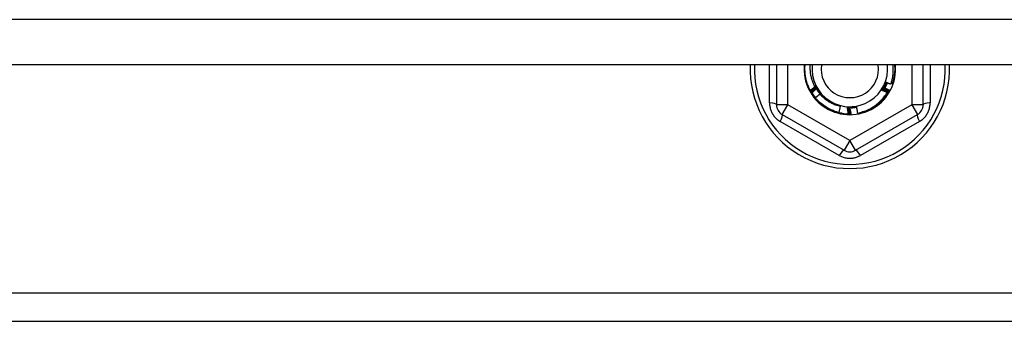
# Model space of a CAD drawing. Header units: inches. Extents: x 96 to 240, y 71 to 103.
# Tile 58 of 77: x 204.11 to 207.52, y 76.45 to 77.5. Entities that reach past the tile are written whole.
import ezdxf

# ---------------------------------------------------------------- set-up
doc = ezdxf.new("R2010")
doc.units = ezdxf.units.IN
doc.header["$MEASUREMENT"] = 0
doc.layers.add('Visible Edges(ANSI)', color=7, linetype='Continuous', lineweight=25)
doc.layers.add('Visible Tangent Edges(ANSI)', color=7, linetype='Continuous', lineweight=25)

msp = doc.modelspace()

# ---------------------------------------------------------------- linework, layer by layer
at = {"layer": 'Visible Edges(ANSI)'}
for p, q in [((238.6077, 77.3412), (168.9738, 77.3412)), ((206.7287, 77.3412), (206.7287, 77.2031)), ((207.2366, 77.2031), (207.2366, 77.3412)), ((206.8461, 77.2526), (206.8459, 77.253)), ((206.8486, 77.2482), (206.8484, 77.2485)), ((206.8796, 77.2408), (206.8805, 77.242)), ((207.1171, 77.2488), (207.1169, 77.2485)), ((207.1196, 77.2533), (207.1194, 77.2529)), ((206.7484, 77.169), (206.963, 77.0451)), ((206.9496, 77.1983), (206.944, 77.1764)), ((206.9632, 77.1727), (206.9629, 77.1708)), ((206.9779, 77.1715), (206.9777, 77.1715)), ((206.983, 77.1715), (206.9826, 77.1715)), ((206.9881, 77.1716), (206.9877, 77.1715)), ((207.0023, 77.0451), (207.2169, 77.169)), ((183.2327, 76.452), (233.9827, 76.452))]:
    msp.add_line(p, q, dxfattribs=at)
at = {"layer": 'Visible Edges(ANSI)', "flags": 128}
for points in [[(206.8459, 77.253), (206.8441, 77.2563), (206.8424, 77.2598), (206.8408, 77.2632), (206.8393, 77.2667), (206.8379, 77.2702), (206.8365, 77.2738), (206.8353, 77.2774), (206.8341, 77.281), (206.833, 77.2847), (206.832, 77.2883), (206.8311, 77.292), (206.8303, 77.2958), (206.8296, 77.2995), (206.829, 77.3032), (206.8284, 77.307), (206.828, 77.3108), (206.8276, 77.3146), (206.8274, 77.3184), (206.8272, 77.3222), (206.8271, 77.326), (206.8272, 77.3298), (206.8273, 77.3336), (206.8275, 77.3374), (206.8278, 77.3412)], [(206.8449, 77.3412), (206.8447, 77.338), (206.8446, 77.3347), (206.8445, 77.3315), (206.8446, 77.3282), (206.8447, 77.325), (206.8448, 77.3218), (206.8451, 77.3185), (206.8454, 77.3153), (206.8458, 77.312), (206.8463, 77.3088), (206.8469, 77.3056), (206.8475, 77.3024), (206.8482, 77.2993), (206.849, 77.2961), (206.8499, 77.293), (206.8508, 77.2899), (206.8518, 77.2868), (206.8529, 77.2837), (206.854, 77.2807), (206.8552, 77.2777), (206.8565, 77.2747), (206.8579, 77.2718), (206.8593, 77.2689), (206.8608, 77.266)], [(207.1251, 77.2746), (207.1259, 77.2772), (207.1268, 77.2799), (207.1275, 77.2826), (207.1283, 77.2854), (207.129, 77.2881), (207.1296, 77.2909), (207.1302, 77.2936), (207.1307, 77.2964), (207.1312, 77.2992), (207.1316, 77.3019), (207.132, 77.3047), (207.1323, 77.3075), (207.1325, 77.3103), (207.1327, 77.3131), (207.1329, 77.3159), (207.133, 77.3187), (207.1331, 77.3216), (207.1331, 77.3244), (207.133, 77.3272), (207.1329, 77.33), (207.1328, 77.3328), (207.1325, 77.3356), (207.1323, 77.3384), (207.132, 77.3412)], [(207.1375, 77.3412), (207.1377, 77.3385), (207.1379, 77.3358), (207.138, 77.3331), (207.1381, 77.3304), (207.1382, 77.3277), (207.1382, 77.3249), (207.1381, 77.3222), (207.138, 77.3195), (207.1378, 77.3168), (207.1376, 77.3141), (207.1374, 77.3114), (207.1371, 77.3087), (207.1367, 77.306), (207.1364, 77.3033), (207.1359, 77.3006), (207.1354, 77.298), (207.1349, 77.2953), (207.1343, 77.2926), (207.1337, 77.29), (207.133, 77.2874), (207.1323, 77.2847), (207.1316, 77.2821), (207.1308, 77.2795), (207.1299, 77.277)], [(207.0922, 77.2537), (207.093, 77.2547), (207.0937, 77.2559), (207.0944, 77.257), (207.0951, 77.2581), (207.0957, 77.2592), (207.0964, 77.2603), (207.0971, 77.2615), (207.0977, 77.2626), (207.0984, 77.2638), (207.099, 77.2649), (207.0996, 77.2661), (207.1002, 77.2673), (207.1008, 77.2684), (207.1014, 77.2696), (207.1019, 77.2708), (207.1025, 77.272), (207.103, 77.2732), (207.1036, 77.2744), (207.1041, 77.2756), (207.1046, 77.2768), (207.1051, 77.2781), (207.1056, 77.2793), (207.106, 77.2805), (207.1065, 77.2817)], [(207.0993, 77.2676), (207.0996, 77.2682), (207.0999, 77.2688), (207.1002, 77.2694), (207.1005, 77.27), (207.1008, 77.2706), (207.1011, 77.2712), (207.1014, 77.2717), (207.1017, 77.2723), (207.102, 77.2729), (207.1023, 77.2735), (207.1026, 77.2741), (207.1029, 77.2747), (207.1032, 77.2753), (207.1035, 77.2759), (207.1038, 77.2764), (207.1041, 77.277), (207.1044, 77.2776), (207.1047, 77.2782), (207.105, 77.2788), (207.1053, 77.2794), (207.1056, 77.28), (207.1059, 77.2806), (207.1062, 77.2811), (207.1065, 77.2817)], [(207.1032, 77.2666), (207.1035, 77.2672), (207.1038, 77.2678), (207.1041, 77.2684), (207.1044, 77.2689), (207.1046, 77.2695), (207.1049, 77.2701), (207.1052, 77.2707), (207.1054, 77.2712), (207.1057, 77.2718), (207.106, 77.2724), (207.1062, 77.273), (207.1065, 77.2735), (207.1067, 77.2741), (207.107, 77.2747), (207.1072, 77.2753), (207.1074, 77.2759), (207.1077, 77.2765), (207.1079, 77.2771), (207.1082, 77.2777), (207.1084, 77.2782), (207.1086, 77.2788), (207.1088, 77.2794), (207.1091, 77.28), (207.1093, 77.2806)], [(207.1035, 77.2716), (207.1035, 77.2716), (207.1036, 77.2715), (207.1037, 77.2715), (207.1038, 77.2715), (207.1038, 77.2714), (207.1039, 77.2714), (207.104, 77.2714), (207.1041, 77.2713), (207.1041, 77.2713), (207.1042, 77.2713), (207.1043, 77.2712), (207.1044, 77.2712), (207.1044, 77.2712), (207.1045, 77.2711), (207.1046, 77.2711), (207.1046, 77.2711), (207.1047, 77.271), (207.1048, 77.271), (207.1049, 77.271), (207.1049, 77.2709), (207.105, 77.2709), (207.1051, 77.2709), (207.1052, 77.2709), (207.1052, 77.2708)], [(207.1054, 77.2711), (207.1053, 77.2712), (207.1052, 77.2712), (207.1052, 77.2712), (207.1051, 77.2712), (207.105, 77.2712), (207.1049, 77.2713), (207.1048, 77.2713), (207.1047, 77.2713), (207.1047, 77.2713), (207.1046, 77.2713), (207.1045, 77.2713), (207.1044, 77.2714), (207.1043, 77.2714), (207.1043, 77.2714), (207.1042, 77.2714), (207.1041, 77.2714), (207.104, 77.2715), (207.1039, 77.2715), (207.1039, 77.2715), (207.1038, 77.2715), (207.1037, 77.2715), (207.1036, 77.2715), (207.1035, 77.2716), (207.1035, 77.2716)], [(207.1123, 77.2794), (207.112, 77.2787), (207.1117, 77.2779), (207.1114, 77.2771), (207.1111, 77.2764), (207.1107, 77.2756), (207.1104, 77.2749), (207.1101, 77.2741), (207.1097, 77.2734), (207.1094, 77.2726), (207.1091, 77.2719), (207.1087, 77.2711), (207.1083, 77.2704), (207.108, 77.2696), (207.1076, 77.2689), (207.1072, 77.2682), (207.1069, 77.2674), (207.1065, 77.2667), (207.1061, 77.266), (207.1057, 77.2652), (207.1053, 77.2645), (207.1049, 77.2638), (207.1045, 77.2631), (207.1041, 77.2624), (207.1037, 77.2616)], [(207.1052, 77.2756), (207.1053, 77.2756), (207.1054, 77.2755), (207.1054, 77.2755), (207.1055, 77.2755), (207.1056, 77.2754), (207.1057, 77.2754), (207.1057, 77.2754), (207.1058, 77.2754), (207.1059, 77.2753), (207.106, 77.2753), (207.106, 77.2753), (207.1061, 77.2752), (207.1062, 77.2752), (207.1063, 77.2752), (207.1063, 77.2752), (207.1064, 77.2751), (207.1065, 77.2751), (207.1066, 77.2751), (207.1067, 77.275), (207.1067, 77.275), (207.1068, 77.275), (207.1069, 77.2749), (207.107, 77.2749), (207.107, 77.2749)], [(207.1072, 77.2752), (207.1071, 77.2752), (207.107, 77.2752), (207.1069, 77.2753), (207.1068, 77.2753), (207.1068, 77.2753), (207.1067, 77.2753), (207.1066, 77.2753), (207.1065, 77.2753), (207.1064, 77.2754), (207.1064, 77.2754), (207.1063, 77.2754), (207.1062, 77.2754), (207.1061, 77.2754), (207.106, 77.2754), (207.1059, 77.2754), (207.1059, 77.2755), (207.1058, 77.2755), (207.1057, 77.2755), (207.1056, 77.2755), (207.1055, 77.2755), (207.1055, 77.2755), (207.1054, 77.2756), (207.1053, 77.2756), (207.1052, 77.2756)], [(207.1065, 77.2817), (207.1073, 77.2814), (207.108, 77.2811), (207.1088, 77.2808), (207.1096, 77.2805), (207.1103, 77.2802), (207.1111, 77.2799), (207.1119, 77.2796), (207.1127, 77.2793), (207.1134, 77.279), (207.1142, 77.2787), (207.115, 77.2784), (207.1158, 77.2781), (207.1165, 77.2778), (207.1173, 77.2775), (207.1181, 77.2772), (207.1189, 77.2769), (207.1196, 77.2766), (207.1204, 77.2763), (207.1212, 77.276), (207.122, 77.2757), (207.1227, 77.2754), (207.1235, 77.2751), (207.1243, 77.2749), (207.1251, 77.2746)], [(207.1068, 77.2797), (207.1069, 77.2796), (207.107, 77.2796), (207.1071, 77.2796), (207.1071, 77.2795), (207.1072, 77.2795), (207.1073, 77.2795), (207.1074, 77.2795), (207.1074, 77.2794), (207.1075, 77.2794), (207.1076, 77.2794), (207.1077, 77.2794), (207.1078, 77.2793), (207.1078, 77.2793), (207.1079, 77.2793), (207.108, 77.2792), (207.1081, 77.2792), (207.1081, 77.2792), (207.1082, 77.2792), (207.1083, 77.2791), (207.1084, 77.2791), (207.1084, 77.2791), (207.1085, 77.2791), (207.1086, 77.279), (207.1087, 77.279)], [(207.1088, 77.2793), (207.1087, 77.2794), (207.1086, 77.2794), (207.1086, 77.2794), (207.1085, 77.2794), (207.1084, 77.2794), (207.1083, 77.2794), (207.1082, 77.2794), (207.1081, 77.2794), (207.1081, 77.2795), (207.108, 77.2795), (207.1079, 77.2795), (207.1078, 77.2795), (207.1077, 77.2795), (207.1077, 77.2795), (207.1076, 77.2795), (207.1075, 77.2795), (207.1074, 77.2796), (207.1073, 77.2796), (207.1072, 77.2796), (207.1072, 77.2796), (207.1071, 77.2796), (207.107, 77.2796), (207.1069, 77.2796), (207.1068, 77.2797)], [(207.1262, 77.2782), (207.1264, 77.2782), (207.1265, 77.2781), (207.1267, 77.278), (207.1269, 77.278), (207.127, 77.2779), (207.1272, 77.2779), (207.1273, 77.2778), (207.1275, 77.2778), (207.1276, 77.2777), (207.1278, 77.2777), (207.1279, 77.2776), (207.1281, 77.2776), (207.1282, 77.2775), (207.1284, 77.2775), (207.1285, 77.2774), (207.1287, 77.2774), (207.1288, 77.2773), (207.129, 77.2773), (207.1291, 77.2772), (207.1293, 77.2772), (207.1294, 77.2771), (207.1296, 77.2771), (207.1298, 77.277), (207.1299, 77.277)], [(206.8459, 77.253), (206.8466, 77.2536), (206.8474, 77.2542), (206.8481, 77.2548), (206.8488, 77.2554), (206.8496, 77.2561), (206.8503, 77.2567), (206.8511, 77.2573), (206.8518, 77.2579), (206.8525, 77.2585), (206.8533, 77.2591), (206.854, 77.2597), (206.8548, 77.2603), (206.8555, 77.2609), (206.8563, 77.2615), (206.857, 77.2621), (206.8578, 77.2627), (206.8585, 77.2634), (206.8593, 77.264), (206.86, 77.2646), (206.8608, 77.2652), (206.8615, 77.2658), (206.8623, 77.2664), (206.863, 77.267), (206.8638, 77.2676)], [(206.8658, 77.2637), (206.865, 77.2632), (206.8642, 77.2627), (206.8634, 77.2623), (206.8625, 77.2618), (206.8617, 77.2613), (206.8609, 77.2608), (206.8601, 77.2604), (206.8593, 77.2599), (206.8585, 77.2595), (206.8576, 77.259), (206.8568, 77.2585), (206.856, 77.2581), (206.8552, 77.2576), (206.8543, 77.2571), (206.8535, 77.2567), (206.8527, 77.2562), (206.8519, 77.2558), (206.851, 77.2553), (206.8502, 77.2549), (206.8494, 77.2544), (206.8486, 77.254), (206.8477, 77.2535), (206.8469, 77.2531), (206.8461, 77.2526)], [(206.8484, 77.2485), (206.8483, 77.2487), (206.8482, 77.2488), (206.8481, 77.249), (206.848, 77.2492), (206.8479, 77.2494), (206.8478, 77.2495), (206.8477, 77.2497), (206.8476, 77.2499), (206.8475, 77.25), (206.8474, 77.2502), (206.8473, 77.2504), (206.8472, 77.2505), (206.8471, 77.2507), (206.847, 77.2509), (206.8469, 77.2511), (206.8468, 77.2512), (206.8467, 77.2514), (206.8466, 77.2516), (206.8466, 77.2517), (206.8465, 77.2519), (206.8464, 77.2521), (206.8463, 77.2523), (206.8462, 77.2524), (206.8461, 77.2526)], [(206.8484, 77.2485), (206.8491, 77.2491), (206.8498, 77.2498), (206.8505, 77.2504), (206.8513, 77.2511), (206.852, 77.2517), (206.8527, 77.2523), (206.8534, 77.253), (206.8541, 77.2536), (206.8549, 77.2543), (206.8556, 77.2549), (206.8563, 77.2555), (206.857, 77.2562), (206.8578, 77.2568), (206.8585, 77.2574), (206.8592, 77.258), (206.86, 77.2587), (206.8607, 77.2593), (206.8614, 77.2599), (206.8621, 77.2606), (206.8629, 77.2612), (206.8636, 77.2618), (206.8643, 77.2624), (206.8651, 77.263), (206.8658, 77.2637)], [(206.868, 77.2599), (206.8672, 77.2594), (206.8664, 77.2589), (206.8656, 77.2584), (206.8648, 77.2579), (206.864, 77.2574), (206.8632, 77.2569), (206.8623, 77.2564), (206.8615, 77.2559), (206.8607, 77.2554), (206.8599, 77.2549), (206.8591, 77.2544), (206.8583, 77.2539), (206.8575, 77.2534), (206.8567, 77.253), (206.8559, 77.2525), (206.8551, 77.252), (206.8543, 77.2515), (206.8535, 77.251), (206.8527, 77.2505), (206.8519, 77.2501), (206.851, 77.2496), (206.8502, 77.2491), (206.8494, 77.2486), (206.8486, 77.2482)], [(206.8642, 77.2277), (206.8636, 77.2285), (206.8629, 77.2294), (206.8623, 77.2302), (206.8616, 77.2311), (206.861, 77.2319), (206.8603, 77.2328), (206.8597, 77.2337), (206.8591, 77.2345), (206.8585, 77.2354), (206.8579, 77.2363), (206.8573, 77.2372), (206.8567, 77.238), (206.8561, 77.2389), (206.8555, 77.2398), (206.8549, 77.2407), (206.8543, 77.2416), (206.8538, 77.2425), (206.8532, 77.2434), (206.8527, 77.2444), (206.8521, 77.2453), (206.8516, 77.2462), (206.8511, 77.2471), (206.8505, 77.248), (206.85, 77.249)], [(206.8522, 77.2452), (206.8528, 77.2458), (206.8535, 77.2464), (206.8541, 77.2471), (206.8548, 77.2477), (206.8554, 77.2483), (206.8561, 77.2489), (206.8567, 77.2495), (206.8574, 77.2501), (206.858, 77.2507), (206.8587, 77.2514), (206.8594, 77.252), (206.86, 77.2526), (206.8607, 77.2532), (206.8613, 77.2538), (206.862, 77.2544), (206.8626, 77.255), (206.8633, 77.2556), (206.864, 77.2562), (206.8646, 77.2568), (206.8653, 77.2574), (206.866, 77.2581), (206.8666, 77.2587), (206.8673, 77.2593), (206.868, 77.2599)], [(206.8608, 77.266), (206.861, 77.2661), (206.8611, 77.2662), (206.8613, 77.2663), (206.8614, 77.2664), (206.8616, 77.2665), (206.8617, 77.2667), (206.8619, 77.2668), (206.862, 77.2669), (206.8622, 77.267), (206.8623, 77.2671), (206.8624, 77.2672), (206.8626, 77.2674), (206.8627, 77.2675), (206.8629, 77.2676), (206.863, 77.2677), (206.8632, 77.2678), (206.8633, 77.2679), (206.8635, 77.2681), (206.8636, 77.2682), (206.8638, 77.2683), (206.8639, 77.2684), (206.8641, 77.2685), (206.8642, 77.2686), (206.8644, 77.2687)], [(206.8638, 77.2676), (206.8637, 77.2675), (206.8635, 77.2674), (206.8634, 77.2674), (206.8633, 77.2673), (206.8632, 77.2672), (206.8631, 77.2672), (206.8629, 77.2671), (206.8628, 77.267), (206.8627, 77.267), (206.8626, 77.2669), (206.8624, 77.2668), (206.8623, 77.2668), (206.8622, 77.2667), (206.8621, 77.2666), (206.8619, 77.2666), (206.8618, 77.2665), (206.8617, 77.2664), (206.8616, 77.2664), (206.8615, 77.2663), (206.8613, 77.2662), (206.8612, 77.2662), (206.8611, 77.2661), (206.861, 77.266), (206.8608, 77.266)], [(206.8791, 77.2399), (206.8784, 77.2393), (206.8778, 77.2388), (206.8771, 77.2383), (206.8765, 77.2378), (206.8758, 77.2372), (206.8752, 77.2367), (206.8745, 77.2362), (206.8739, 77.2356), (206.8732, 77.2351), (206.8726, 77.2346), (206.8719, 77.234), (206.8713, 77.2335), (206.8706, 77.233), (206.87, 77.2324), (206.8693, 77.2319), (206.8687, 77.2314), (206.868, 77.2308), (206.8674, 77.2303), (206.8667, 77.2298), (206.8661, 77.2292), (206.8654, 77.2287), (206.8648, 77.2281), (206.8641, 77.2276), (206.8635, 77.2271)], [(206.8644, 77.2687), (206.8647, 77.2682), (206.8651, 77.2677), (206.8654, 77.2671), (206.8658, 77.2666), (206.8661, 77.266), (206.8665, 77.2655), (206.8669, 77.2649), (206.8672, 77.2644), (206.8676, 77.2638), (206.8679, 77.2633), (206.8683, 77.2627), (206.8686, 77.2622), (206.869, 77.2616), (206.8693, 77.2611), (206.8697, 77.2606), (206.8701, 77.26), (206.8704, 77.2595), (206.8708, 77.2589), (206.8711, 77.2584), (206.8715, 77.2578), (206.8718, 77.2573), (206.8722, 77.2567), (206.8726, 77.2562), (206.8729, 77.2556)], [(206.8644, 77.2687), (206.865, 77.2676), (206.8656, 77.2664), (206.8662, 77.2652), (206.8668, 77.2641), (206.8674, 77.2629), (206.8681, 77.2618), (206.8687, 77.2606), (206.8694, 77.2595), (206.8701, 77.2584), (206.8708, 77.2573), (206.8715, 77.2561), (206.8722, 77.255), (206.8729, 77.2539), (206.8736, 77.2529), (206.8744, 77.2518), (206.8751, 77.2507), (206.8759, 77.2496), (206.8767, 77.2486), (206.8775, 77.2475), (206.8783, 77.2465), (206.8791, 77.2454), (206.8799, 77.2444), (206.8807, 77.2434), (206.8816, 77.2424)], [(206.8685, 77.2552), (206.8689, 77.2546), (206.8693, 77.2539), (206.8697, 77.2533), (206.8701, 77.2526), (206.8706, 77.252), (206.871, 77.2514), (206.8714, 77.2508), (206.8718, 77.2501), (206.8723, 77.2495), (206.8727, 77.2489), (206.8732, 77.2483), (206.8736, 77.2477), (206.8741, 77.2471), (206.8745, 77.2464), (206.875, 77.2458), (206.8754, 77.2452), (206.8759, 77.2446), (206.8763, 77.244), (206.8768, 77.2434), (206.8773, 77.2428), (206.8778, 77.2423), (206.8782, 77.2417), (206.8787, 77.2411), (206.8792, 77.2405)], [(206.8702, 77.2561), (206.8702, 77.2561), (206.8701, 77.256), (206.87, 77.256), (206.87, 77.2559), (206.8699, 77.2559), (206.8698, 77.2558), (206.8698, 77.2558), (206.8697, 77.2558), (206.8696, 77.2557), (206.8696, 77.2557), (206.8695, 77.2556), (206.8694, 77.2556), (206.8694, 77.2555), (206.8693, 77.2555), (206.8692, 77.2554), (206.8691, 77.2554), (206.8691, 77.2554), (206.869, 77.2553), (206.8689, 77.2553), (206.8689, 77.2552), (206.8688, 77.2552), (206.8687, 77.2551), (206.8687, 77.2551), (206.8686, 77.255)], [(206.8688, 77.2547), (206.8689, 77.2548), (206.8689, 77.2549), (206.869, 77.2549), (206.869, 77.255), (206.8691, 77.255), (206.8692, 77.2551), (206.8692, 77.2551), (206.8693, 77.2552), (206.8693, 77.2553), (206.8694, 77.2553), (206.8695, 77.2554), (206.8695, 77.2554), (206.8696, 77.2555), (206.8696, 77.2555), (206.8697, 77.2556), (206.8697, 77.2557), (206.8698, 77.2557), (206.8699, 77.2558), (206.8699, 77.2558), (206.87, 77.2559), (206.87, 77.2559), (206.8701, 77.256), (206.8702, 77.2561), (206.8702, 77.2561)], [(206.8726, 77.2525), (206.8726, 77.2524), (206.8725, 77.2524), (206.8724, 77.2523), (206.8724, 77.2523), (206.8723, 77.2522), (206.8722, 77.2522), (206.8722, 77.2521), (206.8721, 77.2521), (206.872, 77.252), (206.872, 77.252), (206.8719, 77.2519), (206.8718, 77.2519), (206.8718, 77.2518), (206.8717, 77.2518), (206.8716, 77.2517), (206.8716, 77.2517), (206.8715, 77.2517), (206.8714, 77.2516), (206.8714, 77.2516), (206.8713, 77.2515), (206.8712, 77.2515), (206.8712, 77.2514), (206.8711, 77.2514), (206.871, 77.2513)], [(206.8712, 77.251), (206.8713, 77.2511), (206.8714, 77.2511), (206.8714, 77.2512), (206.8715, 77.2513), (206.8715, 77.2513), (206.8716, 77.2514), (206.8716, 77.2514), (206.8717, 77.2515), (206.8718, 77.2516), (206.8718, 77.2516), (206.8719, 77.2517), (206.8719, 77.2517), (206.872, 77.2518), (206.872, 77.2519), (206.8721, 77.2519), (206.8722, 77.252), (206.8722, 77.252), (206.8723, 77.2521), (206.8723, 77.2522), (206.8724, 77.2522), (206.8724, 77.2523), (206.8725, 77.2523), (206.8726, 77.2524), (206.8726, 77.2525)], [(206.8729, 77.2556), (206.8733, 77.2551), (206.8736, 77.2545), (206.874, 77.254), (206.8744, 77.2534), (206.8747, 77.2528), (206.8751, 77.2523), (206.8754, 77.2517), (206.8758, 77.2512), (206.8762, 77.2506), (206.8765, 77.2501), (206.8769, 77.2495), (206.8772, 77.249), (206.8776, 77.2484), (206.878, 77.2479), (206.8783, 77.2473), (206.8787, 77.2468), (206.879, 77.2462), (206.8794, 77.2457), (206.8798, 77.2451), (206.8801, 77.2446), (206.8805, 77.244), (206.8808, 77.2435), (206.8812, 77.2429), (206.8815, 77.2424)], [(206.8751, 77.2489), (206.8751, 77.2488), (206.875, 77.2488), (206.8749, 77.2487), (206.8749, 77.2487), (206.8748, 77.2486), (206.8747, 77.2486), (206.8747, 77.2485), (206.8746, 77.2485), (206.8746, 77.2484), (206.8745, 77.2484), (206.8744, 77.2483), (206.8744, 77.2483), (206.8743, 77.2482), (206.8742, 77.2482), (206.8742, 77.2481), (206.8741, 77.2481), (206.874, 77.248), (206.874, 77.248), (206.8739, 77.2479), (206.8738, 77.2479), (206.8738, 77.2478), (206.8737, 77.2478), (206.8737, 77.2477), (206.8736, 77.2477)], [(206.8738, 77.2474), (206.8739, 77.2475), (206.8739, 77.2475), (206.874, 77.2476), (206.874, 77.2476), (206.8741, 77.2477), (206.8741, 77.2478), (206.8742, 77.2478), (206.8742, 77.2479), (206.8743, 77.248), (206.8744, 77.248), (206.8744, 77.2481), (206.8745, 77.2481), (206.8745, 77.2482), (206.8746, 77.2483), (206.8746, 77.2483), (206.8747, 77.2484), (206.8747, 77.2484), (206.8748, 77.2485), (206.8749, 77.2486), (206.8749, 77.2486), (206.875, 77.2487), (206.875, 77.2488), (206.8751, 77.2488), (206.8751, 77.2489)], [(206.8778, 77.2454), (206.8777, 77.2453), (206.8776, 77.2453), (206.8776, 77.2452), (206.8775, 77.2452), (206.8774, 77.2451), (206.8774, 77.2451), (206.8773, 77.245), (206.8773, 77.245), (206.8772, 77.2449), (206.8771, 77.2449), (206.8771, 77.2448), (206.877, 77.2448), (206.8769, 77.2447), (206.8769, 77.2447), (206.8768, 77.2446), (206.8768, 77.2446), (206.8767, 77.2445), (206.8766, 77.2444), (206.8766, 77.2444), (206.8765, 77.2443), (206.8764, 77.2443), (206.8764, 77.2442), (206.8763, 77.2442), (206.8763, 77.2441)], [(206.8765, 77.2439), (206.8765, 77.2439), (206.8766, 77.244), (206.8766, 77.2441), (206.8767, 77.2441), (206.8767, 77.2442), (206.8768, 77.2442), (206.8768, 77.2443), (206.8769, 77.2444), (206.877, 77.2444), (206.877, 77.2445), (206.8771, 77.2446), (206.8771, 77.2446), (206.8772, 77.2447), (206.8772, 77.2447), (206.8773, 77.2448), (206.8773, 77.2449), (206.8774, 77.2449), (206.8774, 77.245), (206.8775, 77.2451), (206.8775, 77.2451), (206.8776, 77.2452), (206.8777, 77.2453), (206.8777, 77.2453), (206.8778, 77.2454)], [(206.8815, 77.2424), (206.8814, 77.2423), (206.8813, 77.2422), (206.8812, 77.2421), (206.8811, 77.242), (206.881, 77.2419), (206.8809, 77.2418), (206.8807, 77.2417), (206.8806, 77.2416), (206.8805, 77.2415), (206.8804, 77.2415), (206.8803, 77.2414), (206.8802, 77.2413), (206.8801, 77.2412), (206.8799, 77.2411), (206.8798, 77.241), (206.8797, 77.2409), (206.8796, 77.2408), (206.8795, 77.2407), (206.8794, 77.2406), (206.8793, 77.2406), (206.8792, 77.2405), (206.879, 77.2404), (206.8789, 77.2403), (206.8788, 77.2402)], [(206.8788, 77.2402), (206.8811, 77.2376), (206.8836, 77.2351), (206.886, 77.2327), (206.8886, 77.2303), (206.8911, 77.228), (206.8938, 77.2257), (206.8965, 77.2235), (206.8993, 77.2214), (206.9021, 77.2194), (206.905, 77.2174), (206.9079, 77.2155), (206.9109, 77.2137), (206.9139, 77.2119), (206.917, 77.2103), (206.9201, 77.2087), (206.9232, 77.2072), (206.9264, 77.2058), (206.9296, 77.2044), (206.9329, 77.2032), (206.9362, 77.202), (206.9395, 77.201), (206.9428, 77.2), (206.9462, 77.1991), (206.9496, 77.1983)], [(206.8805, 77.242), (206.8804, 77.2419), (206.8804, 77.2419), (206.8803, 77.2418), (206.8803, 77.2418), (206.8802, 77.2417), (206.8801, 77.2416), (206.8801, 77.2416), (206.88, 77.2415), (206.88, 77.2415), (206.8799, 77.2414), (206.8798, 77.2414), (206.8798, 77.2413), (206.8797, 77.2413), (206.8797, 77.2412), (206.8796, 77.2412), (206.8795, 77.2411), (206.8795, 77.2411), (206.8794, 77.241), (206.8793, 77.241), (206.8793, 77.2409), (206.8792, 77.2408), (206.8792, 77.2408), (206.8791, 77.2407), (206.879, 77.2407)], [(207.1169, 77.2485), (207.1142, 77.2441), (207.1115, 77.2399), (207.1085, 77.2357), (207.1055, 77.2316), (207.1023, 77.2276), (207.099, 77.2238), (207.0956, 77.22), (207.092, 77.2164), (207.0883, 77.2129), (207.0845, 77.2095), (207.0806, 77.2062), (207.0766, 77.2031), (207.0725, 77.2001), (207.0683, 77.1972), (207.064, 77.1945), (207.0597, 77.1919), (207.0552, 77.1894), (207.0507, 77.1871), (207.0461, 77.185), (207.0414, 77.183), (207.0366, 77.1811), (207.0318, 77.1794), (207.027, 77.1779), (207.0221, 77.1765)], [(207.0221, 77.1765), (207.0267, 77.178), (207.0313, 77.1795), (207.0358, 77.1812), (207.0403, 77.1831), (207.0447, 77.1851), (207.0491, 77.1872), (207.0534, 77.1894), (207.0576, 77.1918), (207.0617, 77.1944), (207.0658, 77.197), (207.0698, 77.1998), (207.0737, 77.2027), (207.0774, 77.2057), (207.0811, 77.2089), (207.0847, 77.2121), (207.0882, 77.2155), (207.0916, 77.2189), (207.0948, 77.2225), (207.098, 77.2262), (207.101, 77.23), (207.104, 77.2338), (207.1068, 77.2378), (207.1094, 77.2419), (207.1119, 77.246)], [(207.0922, 77.2537), (207.0925, 77.2542), (207.0928, 77.2548), (207.0931, 77.2554), (207.0934, 77.256), (207.0937, 77.2566), (207.094, 77.2571), (207.0943, 77.2577), (207.0946, 77.2583), (207.0949, 77.2589), (207.0952, 77.2595), (207.0955, 77.26), (207.0958, 77.2606), (207.0961, 77.2612), (207.0964, 77.2618), (207.0967, 77.2624), (207.097, 77.263), (207.0972, 77.2635), (207.0975, 77.2641), (207.0978, 77.2647), (207.0981, 77.2653), (207.0984, 77.2659), (207.0987, 77.2664), (207.099, 77.267), (207.0993, 77.2676)], [(207.1119, 77.246), (207.1111, 77.2463), (207.1103, 77.2466), (207.1095, 77.2469), (207.1086, 77.2472), (207.1078, 77.2476), (207.107, 77.2479), (207.1062, 77.2482), (207.1054, 77.2485), (207.1045, 77.2488), (207.1037, 77.2491), (207.1029, 77.2494), (207.1021, 77.2498), (207.1012, 77.2501), (207.1004, 77.2504), (207.0996, 77.2507), (207.0988, 77.251), (207.098, 77.2514), (207.0971, 77.2517), (207.0963, 77.252), (207.0955, 77.2523), (207.0947, 77.2527), (207.0939, 77.253), (207.093, 77.2533), (207.0922, 77.2537)], [(207.0951, 77.2562), (207.0958, 77.2558), (207.0965, 77.2554), (207.0972, 77.255), (207.098, 77.2545), (207.0987, 77.2541), (207.0994, 77.2537), (207.1001, 77.2533), (207.1008, 77.2529), (207.1015, 77.2524), (207.1022, 77.252), (207.1029, 77.2516), (207.1036, 77.2512), (207.1043, 77.2507), (207.105, 77.2503), (207.1057, 77.2499), (207.1064, 77.2495), (207.1071, 77.249), (207.1078, 77.2486), (207.1085, 77.2482), (207.1092, 77.2477), (207.1099, 77.2473), (207.1106, 77.2469), (207.1113, 77.2464), (207.1119, 77.246)], [(207.1169, 77.2485), (207.116, 77.2488), (207.1151, 77.2491), (207.1142, 77.2494), (207.1132, 77.2497), (207.1123, 77.25), (207.1114, 77.2503), (207.1105, 77.2507), (207.1096, 77.251), (207.1087, 77.2513), (207.1078, 77.2516), (207.1069, 77.2519), (207.106, 77.2522), (207.1051, 77.2526), (207.1042, 77.2529), (207.1033, 77.2532), (207.1024, 77.2535), (207.1015, 77.2539), (207.1006, 77.2542), (207.0996, 77.2545), (207.0987, 77.2549), (207.0978, 77.2552), (207.0969, 77.2555), (207.096, 77.2559), (207.0951, 77.2562)], [(207.0974, 77.2599), (207.0982, 77.2595), (207.0991, 77.259), (207.0999, 77.2586), (207.1007, 77.2581), (207.1015, 77.2577), (207.1024, 77.2572), (207.1032, 77.2568), (207.104, 77.2563), (207.1048, 77.2558), (207.1056, 77.2554), (207.1065, 77.2549), (207.1073, 77.2545), (207.1081, 77.254), (207.1089, 77.2535), (207.1097, 77.2531), (207.1106, 77.2526), (207.1114, 77.2521), (207.1122, 77.2517), (207.113, 77.2512), (207.1138, 77.2507), (207.1147, 77.2502), (207.1155, 77.2498), (207.1163, 77.2493), (207.1171, 77.2488)], [(207.1194, 77.2529), (207.1185, 77.2532), (207.1176, 77.2535), (207.1166, 77.2538), (207.1157, 77.254), (207.1148, 77.2543), (207.1139, 77.2546), (207.113, 77.2549), (207.112, 77.2552), (207.1111, 77.2555), (207.1102, 77.2558), (207.1093, 77.2561), (207.1084, 77.2563), (207.1075, 77.2566), (207.1065, 77.2569), (207.1056, 77.2572), (207.1047, 77.2575), (207.1038, 77.2578), (207.1029, 77.2581), (207.102, 77.2584), (207.1011, 77.2587), (207.1001, 77.259), (207.0992, 77.2593), (207.0983, 77.2596), (207.0974, 77.2599)], [(207.0995, 77.2638), (207.1004, 77.2633), (207.1012, 77.2629), (207.1021, 77.2625), (207.1029, 77.2621), (207.1037, 77.2616), (207.1046, 77.2612), (207.1054, 77.2608), (207.1063, 77.2603), (207.1071, 77.2599), (207.1079, 77.2595), (207.1088, 77.259), (207.1096, 77.2586), (207.1104, 77.2582), (207.1113, 77.2577), (207.1121, 77.2573), (207.1129, 77.2568), (207.1138, 77.2564), (207.1146, 77.256), (207.1154, 77.2555), (207.1163, 77.2551), (207.1171, 77.2546), (207.1179, 77.2542), (207.1188, 77.2537), (207.1196, 77.2533)], [(207.1041, 77.2624), (207.1039, 77.2625), (207.1038, 77.2625), (207.1036, 77.2626), (207.1034, 77.2626), (207.1032, 77.2627), (207.103, 77.2627), (207.1028, 77.2628), (207.1026, 77.2628), (207.1024, 77.2629), (207.1022, 77.263), (207.102, 77.263), (207.1018, 77.2631), (207.1017, 77.2631), (207.1015, 77.2632), (207.1013, 77.2632), (207.1011, 77.2633), (207.1009, 77.2634), (207.1007, 77.2634), (207.1005, 77.2635), (207.1003, 77.2635), (207.1001, 77.2636), (207.0999, 77.2636), (207.0997, 77.2637), (207.0995, 77.2638)], [(207.1016, 77.2676), (207.1016, 77.2676), (207.1017, 77.2676), (207.1018, 77.2675), (207.1019, 77.2675), (207.1019, 77.2675), (207.102, 77.2674), (207.1021, 77.2674), (207.1022, 77.2674), (207.1022, 77.2673), (207.1023, 77.2673), (207.1024, 77.2673), (207.1024, 77.2672), (207.1025, 77.2672), (207.1026, 77.2672), (207.1027, 77.2671), (207.1027, 77.2671), (207.1028, 77.2671), (207.1029, 77.267), (207.103, 77.267), (207.103, 77.267), (207.1031, 77.2669), (207.1032, 77.2669), (207.1033, 77.2669), (207.1033, 77.2668)], [(207.1035, 77.2671), (207.1034, 77.2672), (207.1033, 77.2672), (207.1032, 77.2672), (207.1032, 77.2672), (207.1031, 77.2672), (207.103, 77.2673), (207.1029, 77.2673), (207.1028, 77.2673), (207.1028, 77.2673), (207.1027, 77.2673), (207.1026, 77.2674), (207.1025, 77.2674), (207.1024, 77.2674), (207.1024, 77.2674), (207.1023, 77.2674), (207.1022, 77.2675), (207.1021, 77.2675), (207.102, 77.2675), (207.102, 77.2675), (207.1019, 77.2676), (207.1018, 77.2676), (207.1017, 77.2676), (207.1016, 77.2676), (207.1016, 77.2676)], [(207.1194, 77.2529), (207.1193, 77.2527), (207.1192, 77.2526), (207.1191, 77.2524), (207.119, 77.2522), (207.1189, 77.2521), (207.1188, 77.2519), (207.1187, 77.2517), (207.1186, 77.2515), (207.1186, 77.2514), (207.1185, 77.2512), (207.1184, 77.251), (207.1183, 77.2509), (207.1182, 77.2507), (207.1181, 77.2505), (207.118, 77.2503), (207.1179, 77.2502), (207.1178, 77.25), (207.1177, 77.2498), (207.1176, 77.2497), (207.1175, 77.2495), (207.1174, 77.2493), (207.1173, 77.2492), (207.1172, 77.249), (207.1171, 77.2488)], [(206.944, 77.1764), (206.9401, 77.1774), (206.9362, 77.1786), (206.9324, 77.1798), (206.9286, 77.1812), (206.9249, 77.1826), (206.9211, 77.1842), (206.9175, 77.1858), (206.9138, 77.1875), (206.9102, 77.1894), (206.9067, 77.1913), (206.9032, 77.1933), (206.8998, 77.1954), (206.8964, 77.1976), (206.8931, 77.1999), (206.8898, 77.2022), (206.8866, 77.2047), (206.8835, 77.2072), (206.8804, 77.2098), (206.8774, 77.2125), (206.8745, 77.2153), (206.8716, 77.2181), (206.8688, 77.221), (206.8661, 77.224), (206.8635, 77.2271)], [(206.9629, 77.1708), (206.9597, 77.1713), (206.9565, 77.1719), (206.9533, 77.1725), (206.9502, 77.1732), (206.947, 77.174), (206.9439, 77.1749), (206.9408, 77.1758), (206.9377, 77.1768), (206.9346, 77.1778), (206.9316, 77.1789), (206.9285, 77.1801), (206.9255, 77.1813), (206.9226, 77.1826), (206.9196, 77.1839), (206.9167, 77.1853), (206.9138, 77.1868), (206.9109, 77.1883), (206.9081, 77.1899), (206.9053, 77.1916), (206.9025, 77.1933), (206.8998, 77.1951), (206.8971, 77.1969), (206.8945, 77.1988), (206.8919, 77.2007)], [(206.9739, 77.1954), (206.9753, 77.1953), (206.9766, 77.1953), (206.9779, 77.1952), (206.9792, 77.1952), (206.9805, 77.1952), (206.9818, 77.1951), (206.9831, 77.1951), (206.9845, 77.1952), (206.9858, 77.1952), (206.9871, 77.1952), (206.9884, 77.1953), (206.9897, 77.1953), (206.991, 77.1954), (206.9923, 77.1955), (206.9937, 77.1956), (206.995, 77.1957), (206.9963, 77.1959), (206.9976, 77.196), (206.9989, 77.1961), (207.0002, 77.1963), (207.0015, 77.1965), (207.0028, 77.1967), (207.0041, 77.1969), (207.0054, 77.1971)], [(206.9739, 77.1954), (206.9746, 77.1955), (206.9752, 77.1955), (206.9759, 77.1955), (206.9765, 77.1956), (206.9772, 77.1956), (206.9778, 77.1956), (206.9785, 77.1957), (206.9791, 77.1957), (206.9798, 77.1957), (206.9804, 77.1958), (206.9811, 77.1958), (206.9817, 77.1958), (206.9824, 77.1959), (206.9831, 77.1959), (206.9837, 77.1959), (206.9844, 77.196), (206.985, 77.196), (206.9857, 77.196), (206.9863, 77.1961), (206.987, 77.1961), (206.9876, 77.1962), (206.9883, 77.1962), (206.9889, 77.1962), (206.9896, 77.1963)], [(206.9777, 77.1715), (206.9775, 77.1725), (206.9773, 77.1735), (206.9772, 77.1745), (206.977, 77.1755), (206.9768, 77.1765), (206.9767, 77.1775), (206.9765, 77.1785), (206.9764, 77.1795), (206.9762, 77.1805), (206.976, 77.1815), (206.9759, 77.1825), (206.9757, 77.1835), (206.9756, 77.1845), (206.9754, 77.1855), (206.9753, 77.1865), (206.9751, 77.1874), (206.975, 77.1884), (206.9748, 77.1894), (206.9747, 77.1904), (206.9745, 77.1914), (206.9744, 77.1924), (206.9742, 77.1934), (206.9741, 77.1944), (206.9739, 77.1954)], [(206.9783, 77.1942), (206.9783, 77.1932), (206.9783, 77.1923), (206.9783, 77.1913), (206.9783, 77.1904), (206.9783, 77.1894), (206.9783, 77.1885), (206.9783, 77.1876), (206.9783, 77.1866), (206.9783, 77.1857), (206.9782, 77.1847), (206.9782, 77.1838), (206.9782, 77.1828), (206.9782, 77.1819), (206.9782, 77.181), (206.9782, 77.18), (206.9781, 77.1791), (206.9781, 77.1781), (206.9781, 77.1772), (206.9781, 77.1763), (206.978, 77.1753), (206.978, 77.1744), (206.978, 77.1734), (206.978, 77.1725), (206.9779, 77.1715)], [(206.9826, 77.1715), (206.9824, 77.1715), (206.9822, 77.1715), (206.982, 77.1715), (206.9818, 77.1715), (206.9816, 77.1715), (206.9815, 77.1715), (206.9813, 77.1715), (206.9811, 77.1715), (206.9809, 77.1715), (206.9807, 77.1715), (206.9805, 77.1715), (206.9803, 77.1715), (206.9801, 77.1715), (206.9799, 77.1715), (206.9797, 77.1715), (206.9795, 77.1715), (206.9793, 77.1715), (206.9791, 77.1715), (206.9789, 77.1715), (206.9787, 77.1715), (206.9785, 77.1715), (206.9783, 77.1715), (206.9781, 77.1715), (206.9779, 77.1715)], [(206.9826, 77.1715), (206.9824, 77.1724), (206.9822, 77.1734), (206.9821, 77.1743), (206.9819, 77.1752), (206.9817, 77.1762), (206.9815, 77.1771), (206.9813, 77.1781), (206.9811, 77.179), (206.9809, 77.18), (206.9808, 77.1809), (206.9806, 77.1818), (206.9804, 77.1828), (206.9802, 77.1837), (206.98, 77.1847), (206.9799, 77.1856), (206.9797, 77.1866), (206.9795, 77.1875), (206.9793, 77.1885), (206.9792, 77.1894), (206.979, 77.1904), (206.9788, 77.1913), (206.9787, 77.1923), (206.9785, 77.1932), (206.9783, 77.1942)], [(206.9827, 77.1941), (206.9827, 77.1931), (206.9828, 77.1922), (206.9828, 77.1913), (206.9828, 77.1903), (206.9828, 77.1894), (206.9829, 77.1884), (206.9829, 77.1875), (206.9829, 77.1865), (206.9829, 77.1856), (206.9829, 77.1847), (206.9829, 77.1837), (206.983, 77.1828), (206.983, 77.1818), (206.983, 77.1809), (206.983, 77.18), (206.983, 77.179), (206.983, 77.1781), (206.983, 77.1771), (206.983, 77.1762), (206.983, 77.1752), (206.983, 77.1743), (206.983, 77.1734), (206.983, 77.1724), (206.983, 77.1715)], [(206.9877, 77.1715), (206.9875, 77.1725), (206.9873, 77.1734), (206.9871, 77.1744), (206.9869, 77.1753), (206.9866, 77.1762), (206.9864, 77.1772), (206.9862, 77.1781), (206.986, 77.179), (206.9858, 77.18), (206.9856, 77.1809), (206.9854, 77.1819), (206.9851, 77.1828), (206.9849, 77.1837), (206.9847, 77.1847), (206.9845, 77.1856), (206.9843, 77.1866), (206.9841, 77.1875), (206.9839, 77.1884), (206.9837, 77.1894), (206.9835, 77.1903), (206.9833, 77.1913), (206.9831, 77.1922), (206.9829, 77.1931), (206.9827, 77.1941)], [(206.9877, 77.1715), (206.9875, 77.1715), (206.9874, 77.1715), (206.9872, 77.1715), (206.987, 77.1715), (206.9868, 77.1715), (206.9866, 77.1715), (206.9864, 77.1715), (206.9862, 77.1715), (206.986, 77.1715), (206.9858, 77.1715), (206.9856, 77.1715), (206.9854, 77.1715), (206.9852, 77.1715), (206.985, 77.1715), (206.9848, 77.1715), (206.9846, 77.1715), (206.9844, 77.1715), (206.9842, 77.1715), (206.984, 77.1715), (206.9838, 77.1715), (206.9836, 77.1715), (206.9834, 77.1715), (206.9832, 77.1715), (206.983, 77.1715)], [(206.9871, 77.1942), (206.9871, 77.1941), (206.9871, 77.194), (206.9871, 77.1939), (206.9871, 77.1938), (206.9871, 77.1938), (206.9871, 77.1937), (206.9871, 77.1936), (206.9871, 77.1935), (206.9871, 77.1934), (206.9871, 77.1933), (206.9871, 77.1933), (206.9871, 77.1932), (206.9871, 77.1931), (206.9871, 77.193), (206.9872, 77.1929), (206.9872, 77.1929), (206.9872, 77.1928), (206.9872, 77.1927), (206.9872, 77.1926), (206.9872, 77.1925), (206.9872, 77.1925), (206.9872, 77.1924), (206.9872, 77.1923), (206.9872, 77.1922)], [(206.9875, 77.1922), (206.9875, 77.1923), (206.9875, 77.1924), (206.9875, 77.1925), (206.9875, 77.1925), (206.9875, 77.1926), (206.9874, 77.1927), (206.9874, 77.1928), (206.9874, 77.1929), (206.9874, 77.1929), (206.9874, 77.193), (206.9873, 77.1931), (206.9873, 77.1932), (206.9873, 77.1933), (206.9873, 77.1934), (206.9873, 77.1934), (206.9872, 77.1935), (206.9872, 77.1936), (206.9872, 77.1937), (206.9872, 77.1938), (206.9872, 77.1938), (206.9871, 77.1939), (206.9871, 77.194), (206.9871, 77.1941), (206.9871, 77.1942)], [(206.9896, 77.1963), (206.9902, 77.1963), (206.9909, 77.1963), (206.9916, 77.1964), (206.9922, 77.1964), (206.9929, 77.1964), (206.9935, 77.1965), (206.9942, 77.1965), (206.9949, 77.1965), (206.9955, 77.1966), (206.9962, 77.1966), (206.9968, 77.1966), (206.9975, 77.1967), (206.9982, 77.1967), (206.9988, 77.1967), (206.9995, 77.1968), (207.0001, 77.1968), (207.0008, 77.1969), (207.0014, 77.1969), (207.0021, 77.1969), (207.0028, 77.197), (207.0034, 77.197), (207.0041, 77.197), (207.0047, 77.1971), (207.0054, 77.1971)], [(206.9914, 77.1944), (206.9915, 77.1943), (206.9915, 77.1942), (206.9915, 77.1941), (206.9915, 77.1941), (206.9915, 77.194), (206.9915, 77.1939), (206.9915, 77.1938), (206.9915, 77.1937), (206.9915, 77.1936), (206.9915, 77.1936), (206.9915, 77.1935), (206.9915, 77.1934), (206.9915, 77.1933), (206.9916, 77.1932), (206.9916, 77.1932), (206.9916, 77.1931), (206.9916, 77.193), (206.9916, 77.1929), (206.9916, 77.1928), (206.9916, 77.1928), (206.9916, 77.1927), (206.9916, 77.1926), (206.9916, 77.1925), (206.9916, 77.1924)], [(206.992, 77.1925), (206.992, 77.1925), (206.9919, 77.1926), (206.9919, 77.1927), (206.9919, 77.1928), (206.9919, 77.1929), (206.9918, 77.1929), (206.9918, 77.193), (206.9918, 77.1931), (206.9918, 77.1932), (206.9918, 77.1933), (206.9917, 77.1933), (206.9917, 77.1934), (206.9917, 77.1935), (206.9917, 77.1936), (206.9916, 77.1937), (206.9916, 77.1937), (206.9916, 77.1938), (206.9916, 77.1939), (206.9916, 77.194), (206.9915, 77.1941), (206.9915, 77.1941), (206.9915, 77.1942), (206.9915, 77.1943), (206.9914, 77.1944)], [(206.9958, 77.1947), (206.9958, 77.1947), (206.9958, 77.1946), (206.9958, 77.1945), (206.9958, 77.1944), (206.9959, 77.1943), (206.9959, 77.1943), (206.9959, 77.1942), (206.9959, 77.1941), (206.9959, 77.194), (206.9959, 77.1939), (206.9959, 77.1939), (206.9959, 77.1938), (206.9959, 77.1937), (206.996, 77.1936), (206.996, 77.1935), (206.996, 77.1934), (206.996, 77.1934), (206.996, 77.1933), (206.996, 77.1932), (206.996, 77.1931), (206.996, 77.193), (206.996, 77.193), (206.996, 77.1929), (206.9961, 77.1928)], [(206.9964, 77.1928), (206.9964, 77.1929), (206.9964, 77.193), (206.9963, 77.1931), (206.9963, 77.1932), (206.9963, 77.1932), (206.9963, 77.1933), (206.9962, 77.1934), (206.9962, 77.1935), (206.9962, 77.1936), (206.9962, 77.1936), (206.9961, 77.1937), (206.9961, 77.1938), (206.9961, 77.1939), (206.9961, 77.1939), (206.996, 77.194), (206.996, 77.1941), (206.996, 77.1942), (206.996, 77.1943), (206.9959, 77.1943), (206.9959, 77.1944), (206.9959, 77.1945), (206.9959, 77.1946), (206.9958, 77.1947), (206.9958, 77.1947)], [(207.0002, 77.1952), (207.0002, 77.1952), (207.0002, 77.1951), (207.0002, 77.195), (207.0002, 77.1949), (207.0002, 77.1948), (207.0002, 77.1948), (207.0002, 77.1947), (207.0003, 77.1946), (207.0003, 77.1945), (207.0003, 77.1944), (207.0003, 77.1944), (207.0003, 77.1943), (207.0003, 77.1942), (207.0003, 77.1941), (207.0003, 77.194), (207.0004, 77.194), (207.0004, 77.1939), (207.0004, 77.1938), (207.0004, 77.1937), (207.0004, 77.1936), (207.0004, 77.1936), (207.0004, 77.1935), (207.0004, 77.1934), (207.0005, 77.1933)], [(207.0008, 77.1934), (207.0008, 77.1934), (207.0008, 77.1935), (207.0007, 77.1936), (207.0007, 77.1937), (207.0007, 77.1938), (207.0006, 77.1938), (207.0006, 77.1939), (207.0006, 77.194), (207.0006, 77.1941), (207.0005, 77.1941), (207.0005, 77.1942), (207.0005, 77.1943), (207.0005, 77.1944), (207.0004, 77.1945), (207.0004, 77.1945), (207.0004, 77.1946), (207.0003, 77.1947), (207.0003, 77.1948), (207.0003, 77.1948), (207.0003, 77.1949), (207.0002, 77.195), (207.0002, 77.1951), (207.0002, 77.1952), (207.0002, 77.1952)], [(207.0045, 77.1959), (207.0045, 77.1958), (207.0045, 77.1957), (207.0045, 77.1956), (207.0045, 77.1956), (207.0046, 77.1955), (207.0046, 77.1954), (207.0046, 77.1953), (207.0046, 77.1953), (207.0046, 77.1952), (207.0046, 77.1951), (207.0047, 77.195), (207.0047, 77.1949), (207.0047, 77.1949), (207.0047, 77.1948), (207.0047, 77.1947), (207.0047, 77.1946), (207.0047, 77.1945), (207.0048, 77.1945), (207.0048, 77.1944), (207.0048, 77.1943), (207.0048, 77.1942), (207.0048, 77.1941), (207.0048, 77.1941), (207.0049, 77.194)], [(207.0052, 77.194), (207.0052, 77.1941), (207.0051, 77.1942), (207.0051, 77.1943), (207.0051, 77.1943), (207.005, 77.1944), (207.005, 77.1945), (207.005, 77.1946), (207.005, 77.1947), (207.0049, 77.1947), (207.0049, 77.1948), (207.0049, 77.1949), (207.0048, 77.195), (207.0048, 77.195), (207.0048, 77.1951), (207.0047, 77.1952), (207.0047, 77.1953), (207.0047, 77.1953), (207.0047, 77.1954), (207.0046, 77.1955), (207.0046, 77.1956), (207.0046, 77.1957), (207.0045, 77.1957), (207.0045, 77.1958), (207.0045, 77.1959)], [(207.0054, 77.1971), (207.0055, 77.1961), (207.0057, 77.1952), (207.0058, 77.1942), (207.006, 77.1932), (207.0061, 77.1922), (207.0063, 77.1912), (207.0064, 77.1903), (207.0065, 77.1893), (207.0067, 77.1883), (207.0068, 77.1874), (207.007, 77.1864), (207.0072, 77.1854), (207.0073, 77.1844), (207.0075, 77.1835), (207.0076, 77.1825), (207.0078, 77.1815), (207.0079, 77.1805), (207.0081, 77.1796), (207.0083, 77.1786), (207.0084, 77.1776), (207.0086, 77.1766), (207.0088, 77.1757), (207.0089, 77.1747), (207.0091, 77.1737)]]:
    msp.add_lwpolyline(points, dxfattribs=at)
at = {"layer": 'Visible Edges(ANSI)'}
for centre, radius, start, end in [((206.9827, 77.327), 0.3452, 177.6366, 2.3634), ((206.9827, 77.327), 0.1585, 174.8467, 5.1533), ((206.9827, 77.327), 0.1309, 173.7578, 6.2422), ((206.7681, 77.2031), 0.0394, 180, 240), ((207.1972, 77.2031), 0.0394, 300, 0), ((206.9827, 77.327), 0.1555, 255.6, 268.1697), ((206.9827, 77.327), 0.1348, 271.898, 279.8922), ((206.9827, 77.327), 0.1555, 279.7938, 284.688), ((206.9827, 77.0792), 0.0394, 240, 300)]:
    msp.add_arc(centre, radius, start, end, dxfattribs=at)
at = {"layer": 'Visible Tangent Edges(ANSI)'}
for p, q in [((238.6077, 77.4981), (168.9738, 77.4981)), ((206.7045, 77.2095), (206.7045, 77.3412)), ((206.7681, 77.2031), (206.7681, 77.3412)), ((207.1972, 77.3412), (207.1972, 77.2031)), ((207.2608, 77.3412), (207.2608, 77.2095)), ((206.7681, 77.2031), (206.7287, 77.2031)), ((206.7484, 77.169), (206.7681, 77.2031)), ((206.9827, 77.0792), (206.7681, 77.2031)), ((207.1972, 77.2031), (206.9827, 77.0792)), ((207.2366, 77.2031), (207.1972, 77.2031)), ((207.1972, 77.2031), (207.2169, 77.169)), ((206.9453, 77.0273), (206.7418, 77.1448)), ((207.2235, 77.1448), (207.02, 77.0273)), ((206.9827, 77.0792), (206.963, 77.0451)), ((207.0023, 77.0451), (206.9827, 77.0792)), ((183.2327, 76.551), (233.9827, 76.551))]:
    msp.add_line(p, q, dxfattribs=at)
at = {"layer": 'Visible Tangent Edges(ANSI)', "flags": 128}
for points in [[(206.7045, 77.2095), (206.7046, 77.2063), (206.7048, 77.203), (206.7051, 77.1998), (206.7056, 77.1966), (206.7062, 77.1934), (206.707, 77.1902), (206.7079, 77.1871), (206.709, 77.184), (206.7102, 77.1809), (206.7115, 77.1779), (206.7129, 77.175), (206.7145, 77.1721), (206.7162, 77.1693), (206.718, 77.1666), (206.72, 77.164), (206.722, 77.1614), (206.7242, 77.159), (206.7264, 77.1566), (206.7288, 77.1544), (206.7312, 77.1522), (206.7338, 77.1502), (206.7364, 77.1483), (206.7391, 77.1465), (206.7418, 77.1448)], [(207.2235, 77.1448), (207.2262, 77.1465), (207.2289, 77.1483), (207.2315, 77.1502), (207.2341, 77.1522), (207.2365, 77.1544), (207.2389, 77.1566), (207.2411, 77.159), (207.2433, 77.1614), (207.2453, 77.164), (207.2473, 77.1666), (207.2491, 77.1693), (207.2508, 77.1721), (207.2524, 77.175), (207.2538, 77.1779), (207.2551, 77.1809), (207.2563, 77.184), (207.2574, 77.1871), (207.2583, 77.1902), (207.2591, 77.1934), (207.2597, 77.1966), (207.2602, 77.1998), (207.2605, 77.203), (207.2608, 77.2063), (207.2608, 77.2095)], [(206.9453, 77.0273), (206.9481, 77.0258), (206.951, 77.0244), (206.954, 77.023), (206.9571, 77.0219), (206.9601, 77.0208), (206.9633, 77.0199), (206.9665, 77.0191), (206.9697, 77.0185), (206.9729, 77.018), (206.9761, 77.0176), (206.9794, 77.0174), (206.9827, 77.0173), (206.986, 77.0174), (206.9892, 77.0176), (206.9925, 77.018), (206.9957, 77.0185), (206.9989, 77.0191), (207.0021, 77.0199), (207.0052, 77.0208), (207.0083, 77.0219), (207.0113, 77.0231), (207.0143, 77.0244), (207.0172, 77.0258), (207.02, 77.0273)]]:
    msp.add_lwpolyline(points, dxfattribs=at)
at = {"layer": 'Visible Tangent Edges(ANSI)'}
for radius, start, end in [(0.3308, 177.5343, 2.4657), (0.0994, 171.768, 8.232)]:
    msp.add_arc((206.9827, 77.327), radius, start, end, dxfattribs=at)
for centre, major_axis, start_param, end_param in [((206.6893, 77.2031), (0.0394, 0), 0, 1.176113), ((207.276, 77.2031), (-0.0394, 0), 5.107073, 6.283185), ((206.7287, 77.1349), (0.0197, 0.0341), 5.107073, 6.283185), ((207.2366, 77.1349), (-0.0197, 0.0341), 0, 1.176113), ((206.9433, 77.011), (0.0197, 0.0341), 0, 1.176113), ((207.022, 77.011), (-0.0197, 0.0341), 5.107073, 6.283185)]:
    msp.add_ellipse(centre, major_axis=major_axis, ratio=0.175929, start_param=start_param, end_param=end_param, dxfattribs=at)

doc.saveas('drawing.dxf')
